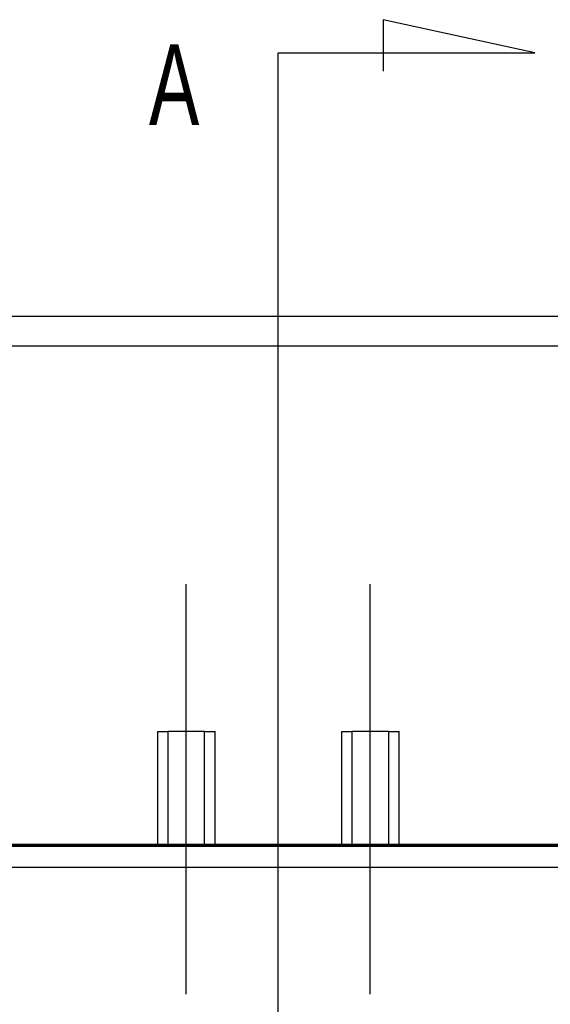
# Model space of a CAD drawing. Header units: millimetres. Extents: x -257 to 3135, y -1556 to 860.
# Tile 210 of 256: x 59 to 82, y -736 to -693. Entities that reach past the tile are written whole.
import ezdxf
from ezdxf.lldxf.tags import DXFTag

# ---------------------------------------------------------------- set-up
doc = ezdxf.new("R2010")
doc.units = ezdxf.units.MM
doc.layers.get('0').update_dxf_attribs({"linetype": 'CONTINUOUS'})
doc.styles.add('CHN', font='txt')
tags = doc.linetypes.add('DASHED', pattern=[25.72, 12.86, -12.86]).pattern_tags.tags
tags[6:7] = [DXFTag(74, 4), DXFTag(75, 0), DXFTag(340, '0'), DXFTag(46, 0.0), DXFTag(50, 0.0), DXFTag(44, 0.0), DXFTag(45, 0.0)]
tags[4:5] = [DXFTag(74, 4), DXFTag(75, 0), DXFTag(340, '0'), DXFTag(46, 0.0), DXFTag(50, 0.0), DXFTag(44, 0.0), DXFTag(45, 0.0)]

msp = doc.modelspace()

# ---------------------------------------------------------------- linework, layer by layer
for p, q in [((81.282, -694.844), (74.695, -693.41)), ((74.695, -693.41), (74.695, -695.64)), ((70.134, -694.844), (81.282, -694.844)), ((70.134, -697.48), (70.134, -694.844)), ((70.134, -757.366), (70.134, -697.48))]:
    msp.add_line(p, q)
at = {"linetype": 'Continuous'}
for p, q in [((44.634, -706.297), (95.634, -706.297)), ((95.634, -707.59), (44.634, -707.59)), ((72.695, -729.25), (-31.417, -729.25)), ((44.634, -729.297), (95.634, -729.297)), ((95.634, -729.344), (44.634, -729.344)), ((268.583, -729.25), (72.695, -729.25)), ((72.439, -730.25), (-31.417, -730.25)), ((268.583, -730.25), (72.439, -730.25))]:
    msp.add_line(p, q, dxfattribs=at)
at = {"ltscale": 0.2}
for p, q in [((66.134, -735.757), (66.134, -717.932)), ((74.134, -735.757), (74.134, -717.932))]:
    msp.add_line(p, q, dxfattribs=at)
at = {"linetype": 'DASHED', "ltscale": 0.3}
for p, q in [((64.884, -724.344), (64.884, -729.344)), ((64.884, -724.344), (65.334, -724.344)), ((65.334, -724.344), (65.334, -729.344)), ((66.934, -724.344), (65.334, -724.344)), ((66.934, -729.344), (66.934, -724.344)), ((66.934, -724.344), (67.384, -724.344)), ((67.384, -729.344), (67.384, -724.344)), ((72.884, -724.344), (72.884, -729.344)), ((72.884, -724.344), (73.334, -724.344)), ((73.334, -724.344), (73.334, -729.344)), ((74.934, -724.344), (73.334, -724.344)), ((74.934, -729.344), (74.934, -724.344)), ((74.934, -724.344), (75.384, -724.344)), ((75.384, -729.344), (75.384, -724.344))]:
    msp.add_line(p, q, dxfattribs=at)

# ---------------------------------------------------------------- texts
at = {"style": 'CHN', "width": 0.7}
msp.add_text('A', height=3.5, dxfattribs=at).set_placement((64.514, -697.98))

doc.saveas('drawing.dxf')
